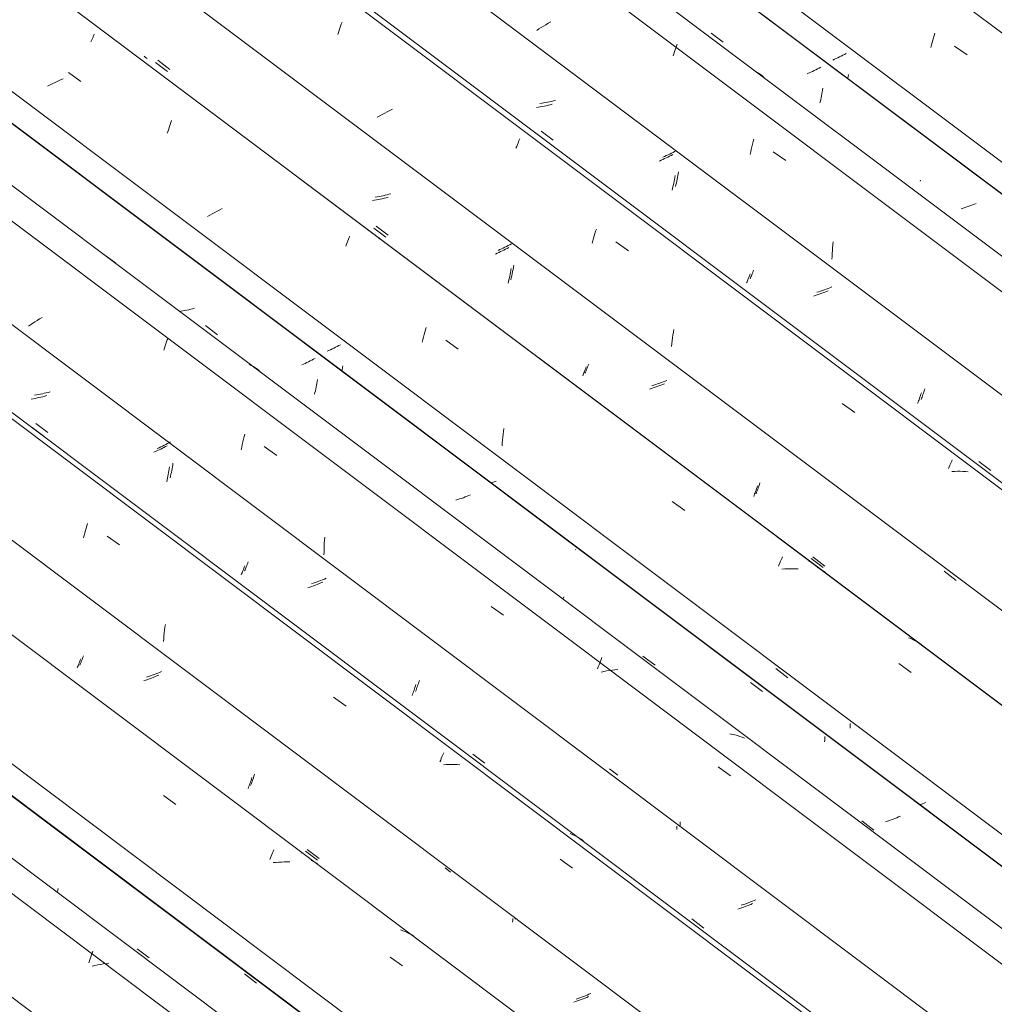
# Model space of a CAD drawing. Header units: metres. Extents: x 6.5 to 21.8, y 0.6 to 11.2.
# Tile 77 of 113: x 14.047 to 14.799, y 8.044 to 8.804. Entities that reach past the tile are written whole.
import ezdxf

# ---------------------------------------------------------------- set-up
doc = ezdxf.new("R2010")
doc.units = ezdxf.units.M
doc.layers.add('A-GLAZ-CWMG', color=7, linetype='Continuous', lineweight=5)

# ---------------------------------------------------------------- blocks, each defined once
blk = doc.blocks.new('FP_74-ISO_02')
at = {"layer": 'A-GLAZ-CWMG'}
blk.add_line((17.68687, 5.3928), (13.32806, 8.66433), dxfattribs=at)
blk = doc.blocks.new('FP_75-ISO_02')
at = {"layer": 'A-GLAZ-CWMG', "color": 9, "true_color": 0xc0c0c0}
for p, q in [((14.07567, 8.13116), (14.07604, 8.1323)), ((14.07604, 8.1323), (14.07641, 8.13347)), ((14.22022, 8.06774), (14.22952, 8.06054))]:
    blk.add_line(p, q, dxfattribs=at)
blk = doc.blocks.new('Rectangular Mullion - Telha Fibrocimento - Ondulada-1908998-ISO_02')
at = {"layer": 'A-GLAZ-CWMG'}
for p, q in [((17.74922, 5.42166), (13.32806, 8.73999)), ((17.74701, 5.42293), (13.32806, 8.73959))]:
    blk.add_line(p, q, dxfattribs=at)
for name in ['FP_74-ISO_02', 'FP_75-ISO_02']:
    blk.add_blockref(name, (0, 0), dxfattribs=at)
blk = doc.blocks.new('FP_88-ISO_02')
at = {"layer": 'A-GLAZ-CWMG'}
blk.add_line((17.70532, 5.40644), (13.32806, 8.69181), dxfattribs=at)
at = {"layer": 'A-GLAZ-CWMG', "color": 9, "true_color": 0xc0c0c0}
for p, q in [((14.10149, 8.08078), (14.10204, 8.08228)), ((14.10204, 8.08228), (14.10258, 8.08372)), ((14.10258, 8.08372), (14.10312, 8.08513)), ((14.09984, 8.07606), (14.10039, 8.07767)), ((14.10039, 8.07767), (14.10094, 8.07925)), ((14.10094, 8.07925), (14.10149, 8.08078)), ((14.10897, 8.07497), (14.10681, 8.07457)), ((14.11112, 8.07532), (14.10897, 8.07497)), ((14.11327, 8.07562), (14.11112, 8.07532)), ((14.11542, 8.07588), (14.11327, 8.07562)), ((14.10465, 8.07413), (14.10249, 8.07364)), ((14.10681, 8.07457), (14.10465, 8.07413))]:
    blk.add_line(p, q, dxfattribs=at)
blk = doc.blocks.new('FP_89-ISO_02')
at = {"layer": 'A-GLAZ-CWMG', "color": 9, "true_color": 0xc0c0c0}
blk.add_line((14.13725, 8.08707), (14.14654, 8.08006), dxfattribs=at)
blk = doc.blocks.new('FP_90-ISO_02')
at = {"layer": 'A-GLAZ-CWMG'}
blk.add_line((17.83587, 5.48084), (13.32806, 8.8642), dxfattribs=at)
at = {"layer": 'A-GLAZ-CWMG', "color": 9, "true_color": 0xc0c0c0}
for p, q in [((14.15758, 8.20531), (14.16721, 8.19847)), ((14.2403, 8.15725), (14.24083, 8.15856)), ((14.24083, 8.15856), (14.24134, 8.15982)), ((14.24134, 8.15982), (14.24185, 8.16104)), ((14.24185, 8.16104), (14.24234, 8.1622)), ((14.24234, 8.1622), (14.24282, 8.16331)), ((14.23976, 8.1559), (14.2403, 8.15725)), ((14.24455, 8.15375), (14.24241, 8.15353)), ((14.24668, 8.15391), (14.24455, 8.15375)), ((14.2488, 8.15403), (14.24668, 8.15391)), ((14.25091, 8.15409), (14.2488, 8.15403)), ((14.25301, 8.1541), (14.25091, 8.15409)), ((14.25509, 8.15406), (14.25301, 8.1541)), ((14.3424, 8.10099), (14.3406, 8.10168)), ((14.34418, 8.10025), (14.3424, 8.10099)), ((14.34592, 8.09946), (14.34418, 8.10025)), ((14.34763, 8.0986), (14.34592, 8.09946)), ((14.34931, 8.0977), (14.34763, 8.0986)), ((14.35095, 8.09673), (14.34931, 8.0977)), ((14.33262, 8.08063), (14.34225, 8.07376))]:
    blk.add_line(p, q, dxfattribs=at)
blk = doc.blocks.new('FP_91-ISO_02')
at = {"layer": 'A-GLAZ-CWMG', "color": 9, "true_color": 0xc0c0c0}
for p, q in [((14.09339, 8.30996), (14.09376, 8.31095)), ((14.09102, 8.30392), (14.09133, 8.30468)), ((14.09133, 8.30468), (14.09166, 8.30548)), ((14.09166, 8.30548), (14.09199, 8.30631)), ((14.09199, 8.30631), (14.09233, 8.30717)), ((14.09233, 8.30717), (14.09268, 8.30807)), ((14.09268, 8.30807), (14.09303, 8.309)), ((14.09303, 8.309), (14.09339, 8.30996)), ((14.1469, 8.29556), (14.14545, 8.29505)), ((14.14834, 8.29608), (14.1469, 8.29556)), ((14.14976, 8.29662), (14.14834, 8.29608)), ((14.15118, 8.29718), (14.14976, 8.29662)), ((14.15257, 8.29774), (14.15118, 8.29718)), ((14.15395, 8.29833), (14.15257, 8.29774)), ((14.14399, 8.29456), (14.14252, 8.29409)), ((14.14545, 8.29505), (14.14399, 8.29456)), ((14.22557, 8.21817), (14.22593, 8.21933)), ((14.223, 8.2109), (14.22336, 8.21185)), ((14.22336, 8.21185), (14.22372, 8.21282)), ((14.22372, 8.21282), (14.22409, 8.21383)), ((14.22409, 8.21383), (14.22445, 8.21487)), ((14.22445, 8.21487), (14.22482, 8.21594)), ((14.22482, 8.21594), (14.22519, 8.21704)), ((14.22519, 8.21704), (14.22557, 8.21817)), ((14.26718, 8.16243), (14.27647, 8.15543)), ((14.37509, 8.14946), (14.37916, 8.1463)), ((14.42718, 8.10745), (14.42721, 8.10889)), ((14.42721, 8.10889), (14.42721, 8.11033)), ((14.47585, 8.04629), (14.47438, 8.04581)), ((14.4773, 8.04679), (14.47585, 8.04629)), ((14.47875, 8.0473), (14.4773, 8.04679)), ((14.48018, 8.04784), (14.47875, 8.0473)), ((14.4816, 8.04838), (14.48018, 8.04784)), ((14.483, 8.04895), (14.4816, 8.04838)), ((14.48439, 8.04952), (14.483, 8.04895)), ((14.48576, 8.05011), (14.48439, 8.04952))]:
    blk.add_line(p, q, dxfattribs=at)
blk = doc.blocks.new('FP_92-ISO_02')
at = {"layer": 'A-GLAZ-CWMG'}
blk.add_line((17.96533, 5.55544), (13.32806, 9.03596), dxfattribs=at)
at = {"layer": 'A-GLAZ-CWMG', "color": 9, "true_color": 0xc0c0c0}
for p, q in [((14.09679, 8.40818), (14.0973, 8.41006)), ((14.0973, 8.41006), (14.09783, 8.41192)), ((14.09783, 8.41192), (14.09836, 8.41374)), ((14.09836, 8.41374), (14.09891, 8.41552)), ((14.09579, 8.4043), (14.09628, 8.40625)), ((14.09628, 8.40625), (14.09679, 8.40818)), ((14.11405, 8.40569), (14.12367, 8.39885)), ((14.15849, 8.33313), (14.15877, 8.33531)), ((14.15877, 8.33531), (14.15909, 8.33748)), ((14.15763, 8.32427), (14.1578, 8.3265)), ((14.1578, 8.3265), (14.158, 8.32872)), ((14.158, 8.32872), (14.15823, 8.33093)), ((14.15823, 8.33093), (14.15849, 8.33313)), ((14.28898, 8.28121), (14.2986, 8.27435)), ((14.37213, 8.23395), (14.37264, 8.23515)), ((14.37264, 8.23515), (14.37313, 8.2363)), ((14.37313, 8.2363), (14.37361, 8.2374)), ((14.37361, 8.2374), (14.37407, 8.23844)), ((14.37109, 8.2314), (14.37162, 8.2327)), ((14.37162, 8.2327), (14.37213, 8.23395)), ((14.37587, 8.2292), (14.37374, 8.22905)), ((14.37799, 8.22931), (14.37587, 8.2292)), ((14.38009, 8.22936), (14.37799, 8.22931)), ((14.38219, 8.22936), (14.38009, 8.22936)), ((14.38427, 8.2293), (14.38219, 8.22936)), ((14.38633, 8.22919), (14.38427, 8.2293)), ((14.47325, 8.17531), (14.47148, 8.17606)), ((14.47498, 8.17449), (14.47325, 8.17531)), ((14.47668, 8.17362), (14.47498, 8.17449)), ((14.47835, 8.1727), (14.47668, 8.17362)), ((14.47997, 8.17172), (14.47835, 8.1727)), ((14.48157, 8.17069), (14.47997, 8.17172)), ((14.4639, 8.15627), (14.47352, 8.14939))]:
    blk.add_line(p, q, dxfattribs=at)
blk = doc.blocks.new('FP_93-ISO_02')
at = {"layer": 'A-GLAZ-CWMG', "color": 9, "true_color": 0xc0c0c0}
for p, q in [((14.06408, 8.51561), (14.06256, 8.51529)), ((14.0656, 8.51594), (14.06408, 8.51561)), ((14.06711, 8.51631), (14.0656, 8.51594)), ((14.06861, 8.51669), (14.06711, 8.51631)), ((14.07011, 8.5171), (14.06861, 8.51669)), ((14.05951, 8.51475), (14.05798, 8.51451)), ((14.06104, 8.51501), (14.05951, 8.51475)), ((14.06256, 8.51529), (14.06104, 8.51501)), ((14.05893, 8.49269), (14.06821, 8.48566)), ((14.16183, 8.47777), (14.1606, 8.47713)), ((14.16303, 8.47842), (14.16183, 8.47777)), ((14.15416, 8.47398), (14.15282, 8.47337)), ((14.15549, 8.47459), (14.15416, 8.47398)), ((14.15679, 8.47522), (14.15549, 8.47459)), ((14.15808, 8.47585), (14.15679, 8.47522)), ((14.15935, 8.47649), (14.15808, 8.47585)), ((14.1606, 8.47713), (14.15935, 8.47649)), ((14.16338, 8.45341), (14.16367, 8.45481)), ((14.16367, 8.45481), (14.16395, 8.45623)), ((14.16395, 8.45623), (14.16422, 8.45767)), ((14.16422, 8.45767), (14.16448, 8.45912)), ((14.16448, 8.45912), (14.16472, 8.46058)), ((14.16472, 8.46058), (14.16495, 8.46206)), ((14.16275, 8.45066), (14.16307, 8.45203)), ((14.16307, 8.45203), (14.16338, 8.45341)), ((14.22026, 8.3788), (14.22057, 8.37956)), ((14.22057, 8.37956), (14.22089, 8.38035)), ((14.22089, 8.38035), (14.22123, 8.38118)), ((14.22123, 8.38118), (14.22157, 8.38204)), ((14.22157, 8.38204), (14.22192, 8.38293)), ((14.22192, 8.38293), (14.22227, 8.38385)), ((14.22227, 8.38385), (14.22263, 8.38481)), ((14.22263, 8.38481), (14.22299, 8.3858)), ((14.27903, 8.37139), (14.2776, 8.37086)), ((14.28044, 8.37195), (14.27903, 8.37139)), ((14.28185, 8.37251), (14.28044, 8.37195)), ((14.28323, 8.37309), (14.28185, 8.37251)), ((14.27325, 8.36934), (14.27177, 8.36888)), ((14.27471, 8.36983), (14.27325, 8.36934)), ((14.27616, 8.37034), (14.27471, 8.36983)), ((14.2776, 8.37086), (14.27616, 8.37034)), ((14.3526, 8.2867), (14.35296, 8.28768)), ((14.35296, 8.28768), (14.35333, 8.28868)), ((14.35333, 8.28868), (14.3537, 8.28972)), ((14.3537, 8.28972), (14.35407, 8.29078)), ((14.35407, 8.29078), (14.35444, 8.29188)), ((14.35444, 8.29188), (14.35481, 8.293)), ((14.35481, 8.293), (14.35518, 8.29415)), ((14.35225, 8.28576), (14.3526, 8.2867)), ((14.39645, 8.23736), (14.40574, 8.23035)), ((14.50209, 8.22604), (14.50851, 8.22107)), ((14.55652, 8.18223), (14.55655, 8.18369)), ((14.55655, 8.18369), (14.55656, 8.18516)), ((14.60513, 8.1211), (14.60366, 8.12062)), ((14.60658, 8.12159), (14.60513, 8.1211)), ((14.60803, 8.12211), (14.60658, 8.12159)), ((14.60946, 8.12264), (14.60803, 8.12211)), ((14.61088, 8.12318), (14.60946, 8.12264)), ((14.61229, 8.12374), (14.61088, 8.12318)), ((14.61368, 8.12431), (14.61229, 8.12374)), ((14.61506, 8.1249), (14.61368, 8.12431)), ((14.56542, 8.11003), (14.57471, 8.10304))]:
    blk.add_line(p, q, dxfattribs=at)
blk = doc.blocks.new('FP_94-ISO_02')
at = {"layer": 'A-GLAZ-CWMG'}
blk.add_line((18.0779, 5.61856), (13.32806, 9.18358), dxfattribs=at)
blk = doc.blocks.new('FP_95-ISO_02')
at = {"layer": 'A-GLAZ-CWMG', "color": 9, "true_color": 0xc0c0c0}
for p, q in [((14.17101, 8.5793), (14.17, 8.57914)), ((14.17253, 8.57955), (14.17101, 8.5793)), ((14.17406, 8.57984), (14.17253, 8.57955)), ((14.17558, 8.58015), (14.17406, 8.57984)), ((14.1771, 8.58048), (14.17558, 8.58015)), ((14.17861, 8.58084), (14.1771, 8.58048)), ((14.18012, 8.58122), (14.17861, 8.58084)), ((14.18162, 8.58163), (14.18012, 8.58122)), ((14.2657, 8.53848), (14.26435, 8.53788)), ((14.26703, 8.5391), (14.2657, 8.53848)), ((14.26834, 8.53972), (14.26703, 8.5391)), ((14.26964, 8.54035), (14.26834, 8.53972)), ((14.27091, 8.54099), (14.26964, 8.54035)), ((14.27216, 8.54163), (14.27091, 8.54099)), ((14.27339, 8.54227), (14.27216, 8.54163)), ((14.27461, 8.54292), (14.27339, 8.54227)), ((14.27574, 8.52218), (14.276, 8.52363)), ((14.276, 8.52363), (14.27625, 8.52509)), ((14.27625, 8.52509), (14.27647, 8.52657)), ((14.27426, 8.51519), (14.27458, 8.51655)), ((14.27458, 8.51655), (14.27489, 8.51793)), ((14.27489, 8.51793), (14.27518, 8.51933)), ((14.27518, 8.51933), (14.27547, 8.52075)), ((14.27547, 8.52075), (14.27574, 8.52218)), ((14.38475, 8.43387), (14.38328, 8.4334)), ((14.38622, 8.43435), (14.38475, 8.43387)), ((14.38767, 8.43485), (14.38622, 8.43435)), ((14.38912, 8.43537), (14.38767, 8.43485)), ((14.39055, 8.43591), (14.38912, 8.43537)), ((14.39197, 8.43646), (14.39055, 8.43591)), ((14.39337, 8.43702), (14.39197, 8.43646)), ((14.39476, 8.4376), (14.39337, 8.43702)), ((14.47591, 8.39528), (14.47564, 8.39513)), ((14.46609, 8.35691), (14.46631, 8.35755)), ((14.46631, 8.35755), (14.46668, 8.3587)), ((14.6108, 8.29277), (14.62009, 8.28558)), ((14.66813, 8.24815), (14.66815, 8.24958)), ((14.66815, 8.24958), (14.66814, 8.251)), ((14.66809, 8.24673), (14.66813, 8.24815)), ((14.72521, 8.18882), (14.72381, 8.18825)), ((14.72659, 8.18941), (14.72521, 8.18882)), ((14.71663, 8.18562), (14.71516, 8.18514)), ((14.71809, 8.18611), (14.71663, 8.18562)), ((14.71954, 8.18662), (14.71809, 8.18611)), ((14.72098, 8.18715), (14.71954, 8.18662)), ((14.7224, 8.18769), (14.72098, 8.18715)), ((14.72381, 8.18825), (14.7224, 8.18769))]:
    blk.add_line(p, q, dxfattribs=at)
blk = doc.blocks.new('Rectangular Mullion - Telha Fibrocimento - Ondulada-V79-ISO_02')
at = {"layer": 'A-GLAZ-CWMG'}
for p, q in [((18.14025, 5.64742), (13.35635, 9.23801)), ((18.13804, 5.64869), (13.35635, 9.23762)), ((17.89657, 5.50837), (13.32806, 8.93728)), ((17.76652, 5.4331), (13.32806, 8.76441)), ((17.63203, 5.35404), (13.32806, 8.5844))]:
    blk.add_line(p, q, dxfattribs=at)
for name in ['FP_92-ISO_02', 'FP_94-ISO_02', 'FP_95-ISO_02', 'FP_90-ISO_02', 'FP_93-ISO_02', 'FP_88-ISO_02', 'FP_91-ISO_02', 'FP_89-ISO_02']:
    blk.add_blockref(name, (0, 0), dxfattribs=at)
blk = doc.blocks.new('FP_103-ISO_02')
at = {"layer": 'A-GLAZ-CWMG'}
blk.add_line((17.83796, 5.47925), (13.32806, 8.86418), dxfattribs=at)
at = {"layer": 'A-GLAZ-CWMG', "color": 9, "true_color": 0xc0c0c0}
for p, q in [((14.26418, 8.1608), (14.2643, 8.16109)), ((14.2643, 8.16109), (14.26439, 8.16134)), ((14.26439, 8.16134), (14.26446, 8.16155)), ((14.26446, 8.16155), (14.2645, 8.16171)), ((14.27246, 8.15491), (14.27175, 8.15524)), ((14.27391, 8.15415), (14.27246, 8.15491)), ((14.27534, 8.15335), (14.27391, 8.15415)), ((14.27674, 8.15251), (14.27534, 8.15335))]:
    blk.add_line(p, q, dxfattribs=at)
blk = doc.blocks.new('FP_104-ISO_02')
at = {"layer": 'A-GLAZ-CWMG', "color": 9, "true_color": 0xc0c0c0}
for p, q in [((14.09455, 8.30991), (14.09497, 8.311)), ((14.09497, 8.311), (14.09539, 8.31214)), ((14.09539, 8.31214), (14.09582, 8.31331)), ((14.09297, 8.30595), (14.09335, 8.30688)), ((14.09335, 8.30688), (14.09374, 8.30785)), ((14.09374, 8.30785), (14.09414, 8.30886)), ((14.09414, 8.30886), (14.09455, 8.30991)), ((14.14604, 8.29722), (14.14457, 8.29673)), ((14.1475, 8.29772), (14.14604, 8.29722)), ((14.14895, 8.29824), (14.1475, 8.29772)), ((14.15039, 8.29877), (14.14895, 8.29824)), ((14.15181, 8.29932), (14.15039, 8.29877)), ((14.15322, 8.29988), (14.15181, 8.29932)), ((14.15461, 8.30046), (14.15322, 8.29988)), ((14.15599, 8.30104), (14.15461, 8.30046)), ((14.2266, 8.21781), (14.22703, 8.21909)), ((14.22703, 8.21909), (14.22746, 8.2204)), ((14.22746, 8.2204), (14.22789, 8.22174)), ((14.2249, 8.21309), (14.22532, 8.21421)), ((14.22532, 8.21421), (14.22575, 8.21537)), ((14.22575, 8.21537), (14.22617, 8.21657)), ((14.22617, 8.21657), (14.2266, 8.21781)), ((14.26854, 8.16366), (14.27782, 8.15665)), ((14.42906, 8.10988), (14.42907, 8.11031)), ((14.48614, 8.05185), (14.48475, 8.05127)), ((14.48752, 8.05244), (14.48614, 8.05185)), ((14.47758, 8.0486), (14.47611, 8.04811)), ((14.47904, 8.0491), (14.47758, 8.0486)), ((14.48048, 8.04962), (14.47904, 8.0491)), ((14.48192, 8.05016), (14.48048, 8.04962)), ((14.48334, 8.05071), (14.48192, 8.05016)), ((14.48475, 8.05127), (14.48334, 8.05071))]:
    blk.add_line(p, q, dxfattribs=at)
blk = doc.blocks.new('FP_105-ISO_02')
at = {"layer": 'A-GLAZ-CWMG'}
blk.add_line((17.96234, 5.55254), (13.32806, 9.03083), dxfattribs=at)
blk = doc.blocks.new('FP_106-ISO_02')
at = {"layer": 'A-GLAZ-CWMG', "color": 9, "true_color": 0xc0c0c0}
for p, q in [((14.05691, 8.51178), (14.05538, 8.51154)), ((14.05843, 8.51205), (14.05691, 8.51178)), ((14.05996, 8.51234), (14.05843, 8.51205)), ((14.06148, 8.51266), (14.05996, 8.51234)), ((14.06299, 8.513), (14.06148, 8.51266)), ((14.06451, 8.51336), (14.06299, 8.513)), ((14.06601, 8.51375), (14.06451, 8.51336)), ((14.06751, 8.51416), (14.06601, 8.51375)), ((14.05625, 8.48952), (14.06552, 8.48249)), ((14.15154, 8.47106), (14.1502, 8.47045)), ((14.15286, 8.47168), (14.15154, 8.47106)), ((14.15417, 8.4723), (14.15286, 8.47168)), ((14.15546, 8.47293), (14.15417, 8.4723)), ((14.15673, 8.47357), (14.15546, 8.47293)), ((14.15798, 8.47421), (14.15673, 8.47357)), ((14.1592, 8.47486), (14.15798, 8.47421)), ((14.16041, 8.47551), (14.1592, 8.47486)), ((14.1616, 8.45474), (14.16186, 8.45619)), ((14.16186, 8.45619), (14.1621, 8.45766)), ((14.1621, 8.45766), (14.16232, 8.45914)), ((14.16013, 8.44772), (14.16045, 8.44909)), ((14.16045, 8.44909), (14.16076, 8.45048)), ((14.16076, 8.45048), (14.16105, 8.45188)), ((14.16105, 8.45188), (14.16133, 8.4533)), ((14.16133, 8.4533), (14.1616, 8.45474)), ((14.21858, 8.37813), (14.21892, 8.37899)), ((14.21892, 8.37899), (14.21927, 8.37989)), ((14.21927, 8.37989), (14.21963, 8.38082)), ((14.21963, 8.38082), (14.21999, 8.38179)), ((14.21999, 8.38179), (14.22036, 8.38278)), ((14.2176, 8.37573), (14.21792, 8.3765)), ((14.21792, 8.3765), (14.21824, 8.37729)), ((14.21824, 8.37729), (14.21858, 8.37813)), ((14.27061, 8.36638), (14.26913, 8.36591)), ((14.27207, 8.36687), (14.27061, 8.36638)), ((14.27352, 8.36738), (14.27207, 8.36687)), ((14.27496, 8.3679), (14.27352, 8.36738)), ((14.27639, 8.36844), (14.27496, 8.3679)), ((14.2778, 8.36899), (14.27639, 8.36844)), ((14.2792, 8.36956), (14.2778, 8.36899)), ((14.28059, 8.37014), (14.2792, 8.36956)), ((14.35104, 8.2867), (14.35141, 8.28777)), ((14.35141, 8.28777), (14.35178, 8.28887)), ((14.35178, 8.28887), (14.35215, 8.28999)), ((14.35215, 8.28999), (14.35252, 8.29115)), ((14.34958, 8.28272), (14.34994, 8.28367)), ((14.34994, 8.28367), (14.3503, 8.28465)), ((14.3503, 8.28465), (14.35067, 8.28566)), ((14.35067, 8.28566), (14.35104, 8.2867)), ((14.55388, 8.18047), (14.5539, 8.18172)), ((14.55385, 8.17923), (14.55388, 8.18047)), ((14.6096, 8.12072), (14.60819, 8.12016)), ((14.61099, 8.1213), (14.6096, 8.12072)), ((14.61237, 8.12188), (14.61099, 8.1213)), ((14.60243, 8.11807), (14.60096, 8.1176)), ((14.60389, 8.11857), (14.60243, 8.11807)), ((14.60533, 8.11909), (14.60389, 8.11857)), ((14.60677, 8.11962), (14.60533, 8.11909)), ((14.60819, 8.12016), (14.60677, 8.11962))]:
    blk.add_line(p, q, dxfattribs=at)
blk = doc.blocks.new('FP_107-ISO_02')
at = {"layer": 'A-GLAZ-CWMG'}
blk.add_line((18.09635, 5.6322), (13.34683, 9.19697), dxfattribs=at)
at = {"layer": 'A-GLAZ-CWMG', "color": 9, "true_color": 0xc0c0c0}
for p, q in [((14.1114, 8.62351), (14.12093, 8.61638)), ((14.05495, 8.56891), (14.05328, 8.56779)), ((14.05666, 8.57003), (14.05495, 8.56891)), ((14.0584, 8.57114), (14.05666, 8.57003)), ((14.06018, 8.57225), (14.0584, 8.57114)), ((14.06198, 8.57334), (14.06018, 8.57225)), ((14.06381, 8.57442), (14.06198, 8.57334)), ((14.15891, 8.55251), (14.15947, 8.5541)), ((14.15947, 8.5541), (14.16002, 8.55564)), ((14.16002, 8.55564), (14.16057, 8.55714)), ((14.16057, 8.55714), (14.16111, 8.5586)), ((14.15781, 8.54922), (14.15836, 8.55089)), ((14.15836, 8.55089), (14.15891, 8.55251)), ((14.22538, 8.5375), (14.2237, 8.5384)), ((14.22703, 8.53655), (14.22538, 8.5375)), ((14.22863, 8.53555), (14.22703, 8.53655)), ((14.2302, 8.53449), (14.22863, 8.53555)), ((14.23174, 8.53338), (14.2302, 8.53449)), ((14.21848, 8.47646), (14.21891, 8.47851)), ((14.21891, 8.47851), (14.21936, 8.48053)), ((14.21936, 8.48053), (14.21983, 8.48253)), ((14.21983, 8.48253), (14.2203, 8.4845)), ((14.21768, 8.47229), (14.21807, 8.47438)), ((14.21807, 8.47438), (14.21848, 8.47646)), ((14.23544, 8.47483), (14.24506, 8.46805)), ((14.28176, 8.40032), (14.2819, 8.40256)), ((14.2819, 8.40256), (14.28207, 8.40479)), ((14.28154, 8.39359), (14.28158, 8.39584)), ((14.28158, 8.39584), (14.28166, 8.39808)), ((14.28166, 8.39808), (14.28176, 8.40032)), ((14.28153, 8.39135), (14.28154, 8.39359)), ((14.41055, 8.35133), (14.42018, 8.34452)), ((14.49498, 8.30914), (14.49552, 8.31052)), ((14.49552, 8.31052), (14.49605, 8.31186)), ((14.49279, 8.30315), (14.49334, 8.30471)), ((14.49334, 8.30471), (14.49389, 8.30623)), ((14.49389, 8.30623), (14.49444, 8.3077)), ((14.49444, 8.3077), (14.49498, 8.30914)), ((14.49759, 8.30117), (14.49543, 8.30074)), ((14.49975, 8.30155), (14.49759, 8.30117)), ((14.50191, 8.30189), (14.49975, 8.30155)), ((14.50406, 8.30218), (14.50191, 8.30189)), ((14.5062, 8.30242), (14.50406, 8.30218)), ((14.50834, 8.30261), (14.5062, 8.30242)), ((14.59687, 8.2526), (14.59492, 8.25301)), ((14.59879, 8.25213), (14.59687, 8.2526)), ((14.60068, 8.25162), (14.59879, 8.25213)), ((14.60255, 8.25104), (14.60068, 8.25162)), ((14.60438, 8.25042), (14.60255, 8.25104)), ((14.60619, 8.24973), (14.60438, 8.25042)), ((14.58575, 8.2274), (14.59539, 8.22058))]:
    blk.add_line(p, q, dxfattribs=at)
blk = doc.blocks.new('FP_108-ISO_02')
at = {"layer": 'A-GLAZ-CWMG', "color": 9, "true_color": 0xc0c0c0}
for p, q in [((14.19015, 8.56824), (14.19943, 8.56121)), ((14.28531, 8.54899), (14.28396, 8.54839)), ((14.28664, 8.5496), (14.28531, 8.54899)), ((14.28795, 8.55022), (14.28664, 8.5496)), ((14.28925, 8.55085), (14.28795, 8.55022)), ((14.29052, 8.55149), (14.28925, 8.55085)), ((14.29177, 8.55213), (14.29052, 8.55149)), ((14.29301, 8.55277), (14.29177, 8.55213)), ((14.29422, 8.55342), (14.29301, 8.55277)), ((14.29543, 8.53317), (14.29561, 8.53415)), ((14.29561, 8.53415), (14.29586, 8.53561)), ((14.29586, 8.53561), (14.29608, 8.53709)), ((14.41302, 8.44759), (14.41161, 8.44703)), ((14.4144, 8.44816), (14.41302, 8.44759)), ((14.41161, 8.44703), (14.41068, 8.44667)), ((14.52781, 8.313), (14.53711, 8.30599)), ((14.63048, 8.30341), (14.63978, 8.29622)), ((14.6878, 8.25739), (14.68783, 8.25862)), ((14.68783, 8.25862), (14.68784, 8.25984)), ((14.68784, 8.25984), (14.68784, 8.26107)), ((14.74356, 8.19895), (14.74215, 8.19839)), ((14.74496, 8.19952), (14.74356, 8.19895)), ((14.74633, 8.2001), (14.74496, 8.19952)), ((14.69685, 8.1857), (14.70615, 8.1787))]:
    blk.add_line(p, q, dxfattribs=at)
blk = doc.blocks.new('FP_109-ISO_02')
at = {"layer": 'A-GLAZ-CWMG'}
blk.add_line((18.2269, 5.7066), (11.83819, 10.50168), dxfattribs=at)
at = {"layer": 'A-GLAZ-CWMG', "color": 9, "true_color": 0xc0c0c0}
for p, q in [((14.10206, 8.7885), (14.10252, 8.78955)), ((14.10252, 8.78955), (14.10296, 8.79055)), ((14.10296, 8.79055), (14.10339, 8.7915)), ((14.10339, 8.7915), (14.1038, 8.7924)), ((14.1038, 8.7924), (14.10419, 8.79324)), ((14.10158, 8.7874), (14.10206, 8.7885)), ((14.08423, 8.7636), (14.09384, 8.7568)), ((14.07011, 8.75408), (14.06817, 8.75305)), ((14.07207, 8.75508), (14.07011, 8.75408)), ((14.07405, 8.75605), (14.07207, 8.75508)), ((14.07606, 8.75701), (14.07405, 8.75605)), ((14.07809, 8.75794), (14.07606, 8.75701)), ((14.08014, 8.75884), (14.07809, 8.75794)), ((14.16166, 8.72023), (14.16222, 8.7219)), ((14.16222, 8.7219), (14.16278, 8.72352)), ((14.16278, 8.72352), (14.16334, 8.72509)), ((14.16334, 8.72509), (14.16389, 8.72663)), ((14.16056, 8.71679), (14.16111, 8.71853)), ((14.16111, 8.71853), (14.16166, 8.72023)), ((14.19338, 8.65358), (14.19154, 8.6525)), ((14.19526, 8.65464), (14.19338, 8.65358)), ((14.19717, 8.65568), (14.19526, 8.65464)), ((14.1991, 8.6567), (14.19717, 8.65568)), ((14.20105, 8.65771), (14.1991, 8.6567)), ((14.20303, 8.65869), (14.20105, 8.65771)), ((14.30092, 8.6362), (14.30141, 8.63736)), ((14.29828, 8.6297), (14.29883, 8.6311)), ((14.29883, 8.6311), (14.29936, 8.63245)), ((14.29936, 8.63245), (14.29989, 8.63375)), ((14.29989, 8.63375), (14.30041, 8.635)), ((14.30041, 8.635), (14.30092, 8.6362)), ((14.35826, 8.5594), (14.35878, 8.56128)), ((14.35878, 8.56128), (14.35931, 8.56313)), ((14.35931, 8.56313), (14.35984, 8.56495)), ((14.35984, 8.56495), (14.36039, 8.56673)), ((14.35726, 8.55553), (14.35775, 8.55748)), ((14.35775, 8.55748), (14.35826, 8.5594)), ((14.37553, 8.55689), (14.38515, 8.55005)), ((14.4199, 8.48436), (14.42019, 8.48654)), ((14.42019, 8.48654), (14.4205, 8.48871)), ((14.41902, 8.47551), (14.41919, 8.47774)), ((14.41919, 8.47774), (14.4194, 8.47996)), ((14.4194, 8.47996), (14.41963, 8.48217)), ((14.41963, 8.48217), (14.4199, 8.48436)), ((14.55039, 8.43234), (14.56001, 8.42548)), ((14.63403, 8.38627), (14.63452, 8.38742)), ((14.63452, 8.38742), (14.635, 8.38852)), ((14.635, 8.38852), (14.63546, 8.38957)), ((14.63248, 8.38252), (14.63301, 8.38382)), ((14.63301, 8.38382), (14.63352, 8.38507)), ((14.63352, 8.38507), (14.63403, 8.38627)), ((14.63725, 8.38032), (14.63512, 8.38017)), ((14.63937, 8.38043), (14.63725, 8.38032)), ((14.64148, 8.38048), (14.63937, 8.38043)), ((14.64358, 8.38048), (14.64148, 8.38048)), ((14.64566, 8.38043), (14.64358, 8.38048)), ((14.64772, 8.38032), (14.64566, 8.38043)), ((14.73465, 8.3265), (14.73288, 8.32725)), ((14.73639, 8.32569), (14.73465, 8.3265)), ((14.7381, 8.32483), (14.73639, 8.32569)), ((14.73977, 8.32392), (14.7381, 8.32483)), ((14.74141, 8.32295), (14.73977, 8.32392)), ((14.743, 8.32193), (14.74141, 8.32295)), ((14.72525, 8.30737), (14.73487, 8.30048))]:
    blk.add_line(p, q, dxfattribs=at)
blk = doc.blocks.new('FP_110-ISO_02')
at = {"layer": 'A-GLAZ-CWMG', "color": 9, "true_color": 0xc0c0c0}
for p, q in [((14.15137, 8.77153), (14.16064, 8.76449)), ((14.32043, 8.66509), (14.3189, 8.66488)), ((14.32195, 8.66533), (14.32043, 8.66509)), ((14.32348, 8.6656), (14.32195, 8.66533)), ((14.325, 8.6659), (14.32348, 8.6656)), ((14.32652, 8.66622), (14.325, 8.6659)), ((14.32803, 8.66656), (14.32652, 8.66622)), ((14.32954, 8.66693), (14.32803, 8.66656)), ((14.33104, 8.66732), (14.32954, 8.66693)), ((14.32004, 8.6436), (14.32932, 8.63657)), ((14.41521, 8.62411), (14.41386, 8.62351)), ((14.41655, 8.62472), (14.41521, 8.62411)), ((14.41787, 8.62534), (14.41655, 8.62472)), ((14.41917, 8.62596), (14.41787, 8.62534)), ((14.42045, 8.6266), (14.41917, 8.62596)), ((14.42171, 8.62724), (14.42045, 8.6266)), ((14.42294, 8.62788), (14.42171, 8.62724)), ((14.42416, 8.62853), (14.42294, 8.62788)), ((14.42496, 8.60642), (14.42523, 8.60785)), ((14.42523, 8.60785), (14.4255, 8.60929)), ((14.4255, 8.60929), (14.42575, 8.61074)), ((14.42575, 8.61074), (14.42598, 8.61221)), ((14.42373, 8.6009), (14.42405, 8.60225)), ((14.42405, 8.60225), (14.42437, 8.60362)), ((14.42437, 8.60362), (14.42467, 8.60501)), ((14.42467, 8.60501), (14.42496, 8.60642)), ((14.48161, 8.5302), (14.48193, 8.53097)), ((14.48193, 8.53097), (14.48225, 8.53177)), ((14.48225, 8.53177), (14.48259, 8.53261)), ((14.48259, 8.53261), (14.48293, 8.53348)), ((14.48293, 8.53348), (14.48328, 8.53438)), ((14.48328, 8.53438), (14.48364, 8.53532)), ((14.48364, 8.53532), (14.48399, 8.53629)), ((14.48131, 8.52947), (14.48161, 8.5302)), ((14.54431, 8.5233), (14.54292, 8.52273)), ((14.53428, 8.51962), (14.5328, 8.51916)), ((14.53575, 8.5201), (14.53428, 8.51962)), ((14.53721, 8.52059), (14.53575, 8.5201)), ((14.53865, 8.5211), (14.53721, 8.52059)), ((14.54009, 8.52163), (14.53865, 8.5211)), ((14.54151, 8.52217), (14.54009, 8.52163)), ((14.54292, 8.52273), (14.54151, 8.52217)), ((14.62533, 8.48088), (14.62526, 8.48084)), ((14.61439, 8.4392), (14.61476, 8.44022)), ((14.61476, 8.44022), (14.61512, 8.44126)), ((14.61512, 8.44126), (14.61549, 8.44234)), ((14.61549, 8.44234), (14.61586, 8.44345)), ((14.61586, 8.44345), (14.61623, 8.44459)), ((14.61332, 8.43633), (14.61367, 8.43726)), ((14.61367, 8.43726), (14.61403, 8.43821)), ((14.61403, 8.43821), (14.61439, 8.4392)), ((14.65775, 8.38837), (14.66704, 8.38136)), ((14.76046, 8.37856), (14.76976, 8.37137))]:
    blk.add_line(p, q, dxfattribs=at)
blk = doc.blocks.new('FP_111-ISO_02')
at = {"layer": 'A-GLAZ-CWMG'}
blk.add_line((18.35636, 5.7812), (11.96765, 10.57628), dxfattribs=at)
at = {"layer": 'A-GLAZ-CWMG', "color": 9, "true_color": 0xc0c0c0}
for p, q in [((14.29324, 8.79629), (14.2938, 8.7979)), ((14.2938, 8.7979), (14.29436, 8.79946)), ((14.29436, 8.79946), (14.29491, 8.80098)), ((14.29491, 8.80098), (14.29547, 8.80245)), ((14.29212, 8.79296), (14.29268, 8.79465)), ((14.29268, 8.79465), (14.29324, 8.79629)), ((14.32456, 8.73031), (14.32268, 8.72926)), ((14.32647, 8.73135), (14.32456, 8.73031)), ((14.32841, 8.73237), (14.32647, 8.73135)), ((14.33037, 8.73337), (14.32841, 8.73237)), ((14.33235, 8.73434), (14.33037, 8.73337)), ((14.33436, 8.7353), (14.33235, 8.73434)), ((14.42977, 8.70534), (14.4303, 8.70667)), ((14.4303, 8.70667), (14.43083, 8.70796)), ((14.43083, 8.70796), (14.43134, 8.70919)), ((14.43134, 8.70919), (14.43184, 8.71038)), ((14.43184, 8.71038), (14.43233, 8.71151)), ((14.43233, 8.71151), (14.43281, 8.71259)), ((14.48966, 8.63565), (14.49019, 8.63749)), ((14.49019, 8.63749), (14.49073, 8.6393)), ((14.49073, 8.6393), (14.49128, 8.64107)), ((14.49128, 8.64107), (14.49183, 8.6428)), ((14.48862, 8.63186), (14.48914, 8.63377)), ((14.48914, 8.63377), (14.48966, 8.63565)), ((14.50697, 8.63292), (14.51658, 8.62606)), ((14.55097, 8.56093), (14.55129, 8.56309)), ((14.55129, 8.56309), (14.55164, 8.56524)), ((14.54996, 8.55214), (14.55017, 8.55435)), ((14.55017, 8.55435), (14.55041, 8.55656)), ((14.55041, 8.55656), (14.55068, 8.55875)), ((14.55068, 8.55875), (14.55097, 8.56093)), ((14.68173, 8.50813), (14.69134, 8.50126)), ((14.76525, 8.4615), (14.76573, 8.46259)), ((14.76573, 8.46259), (14.76619, 8.46363)), ((14.76619, 8.46363), (14.76663, 8.46461)), ((14.76374, 8.45793), (14.76426, 8.45917)), ((14.76426, 8.45917), (14.76476, 8.46036)), ((14.76476, 8.46036), (14.76525, 8.4615)), ((14.76851, 8.45568), (14.76639, 8.45559)), ((14.77061, 8.45573), (14.76851, 8.45568)), ((14.7727, 8.45572), (14.77061, 8.45573)), ((14.77478, 8.45565), (14.7727, 8.45572)), ((14.77684, 8.45553), (14.77478, 8.45565)), ((14.77889, 8.45536), (14.77684, 8.45553))]:
    blk.add_line(p, q, dxfattribs=at)
blk = doc.blocks.new('FP_112-ISO_02')
at = {"layer": 'A-GLAZ-CWMG', "color": 9, "true_color": 0xc0c0c0}
for p, q in [((14.44965, 8.73991), (14.44812, 8.7397)), ((14.45118, 8.74015), (14.44965, 8.73991)), ((14.4527, 8.74041), (14.45118, 8.74015)), ((14.45422, 8.7407), (14.4527, 8.74041)), ((14.45574, 8.74102), (14.45422, 8.7407)), ((14.45726, 8.74136), (14.45574, 8.74102)), ((14.45877, 8.74172), (14.45726, 8.74136)), ((14.46028, 8.74211), (14.45877, 8.74172)), ((14.44929, 8.71851), (14.45857, 8.71148)), ((14.54449, 8.69886), (14.54313, 8.69826)), ((14.54583, 8.69947), (14.54449, 8.69886)), ((14.54716, 8.70008), (14.54583, 8.69947)), ((14.54846, 8.70071), (14.54716, 8.70008)), ((14.54975, 8.70134), (14.54846, 8.70071)), ((14.55101, 8.70198), (14.54975, 8.70134)), ((14.55226, 8.70262), (14.55101, 8.70198)), ((14.55348, 8.70327), (14.55226, 8.70262)), ((14.55449, 8.68261), (14.55476, 8.68405)), ((14.55476, 8.68405), (14.55501, 8.6855)), ((14.55501, 8.6855), (14.55525, 8.68697)), ((14.55297, 8.67569), (14.5533, 8.67703)), ((14.5533, 8.67703), (14.55361, 8.6784)), ((14.55361, 8.6784), (14.55392, 8.67979)), ((14.55392, 8.67979), (14.55421, 8.68119)), ((14.55421, 8.68119), (14.55449, 8.68261)), ((14.61149, 8.60664), (14.61183, 8.60748)), ((14.61183, 8.60748), (14.61217, 8.60834)), ((14.61217, 8.60834), (14.61252, 8.60924)), ((14.61252, 8.60924), (14.61287, 8.61017)), ((14.61287, 8.61017), (14.61323, 8.61113)), ((14.61055, 8.60435), (14.61085, 8.60508)), ((14.61085, 8.60508), (14.61117, 8.60585)), ((14.61117, 8.60585), (14.61149, 8.60664)), ((14.66353, 8.59441), (14.66205, 8.59395)), ((14.665, 8.59488), (14.66353, 8.59441)), ((14.66646, 8.59537), (14.665, 8.59488)), ((14.66791, 8.59588), (14.66646, 8.59537)), ((14.66935, 8.5964), (14.66791, 8.59588)), ((14.67078, 8.59694), (14.66935, 8.5964)), ((14.67219, 8.5975), (14.67078, 8.59694)), ((14.67358, 8.59807), (14.67219, 8.5975)), ((14.75473, 8.55567), (14.7546, 8.5556)), ((14.744, 8.51506), (14.74437, 8.51611)), ((14.74437, 8.51611), (14.74474, 8.51718)), ((14.74474, 8.51718), (14.74511, 8.51828)), ((14.74511, 8.51828), (14.74548, 8.51941)), ((14.74256, 8.5112), (14.74291, 8.51211)), ((14.74291, 8.51211), (14.74327, 8.51307)), ((14.74327, 8.51307), (14.74363, 8.51405)), ((14.74363, 8.51405), (14.744, 8.51506)), ((14.78702, 8.46329), (14.79631, 8.45629))]:
    blk.add_line(p, q, dxfattribs=at)
blk = doc.blocks.new('FP_113-ISO_02')
at = {"layer": 'A-GLAZ-CWMG'}
blk.add_line((18.46893, 5.84432), (12.16465, 10.57604), dxfattribs=at)
blk = doc.blocks.new('FP_114-ISO_02')
at = {"layer": 'A-GLAZ-CWMG', "color": 9, "true_color": 0xc0c0c0}
for p, q in [((14.66382, 8.76712), (14.66257, 8.76648)), ((14.66505, 8.76776), (14.66382, 8.76712)), ((14.65602, 8.76336), (14.65466, 8.76276)), ((14.65737, 8.76397), (14.65602, 8.76336)), ((14.6587, 8.76458), (14.65737, 8.76397)), ((14.66001, 8.76521), (14.6587, 8.76458)), ((14.6613, 8.76584), (14.66001, 8.76521)), ((14.66257, 8.76648), (14.6613, 8.76584)), ((14.66653, 8.75001), (14.66677, 8.75147)), ((14.66512, 8.74292), (14.66543, 8.7443)), ((14.66543, 8.7443), (14.66572, 8.7457)), ((14.66572, 8.7457), (14.666, 8.74712)), ((14.666, 8.74712), (14.66627, 8.74856)), ((14.66627, 8.74856), (14.66653, 8.75001)), ((14.66448, 8.74021), (14.6648, 8.74155)), ((14.6648, 8.74155), (14.66512, 8.74292)), ((14.77942, 8.66039), (14.77797, 8.65988)), ((14.78086, 8.66091), (14.77942, 8.66039)), ((14.78229, 8.66145), (14.78086, 8.66091)), ((14.78371, 8.66201), (14.78229, 8.66145)), ((14.78511, 8.66257), (14.78371, 8.66201)), ((14.77503, 8.65893), (14.77355, 8.65847)), ((14.77651, 8.6594), (14.77503, 8.65893)), ((14.77797, 8.65988), (14.77651, 8.6594))]:
    blk.add_line(p, q, dxfattribs=at)
blk = doc.blocks.new('Rectangular Mullion - Telha Fibrocimento - Ondulada-V99-ISO_02')
at = {"layer": 'A-GLAZ-CWMG'}
for p, q in [((18.52907, 5.87445), (12.22133, 10.60876)), ((18.53128, 5.87319), (12.22163, 10.60893)), ((18.2876, 5.73413), (11.97917, 10.46895)), ((18.15755, 5.65886), (11.84899, 10.39379)), ((18.02306, 5.5798), (13.32806, 9.10365))]:
    blk.add_line(p, q, dxfattribs=at)
for name in ['FP_111-ISO_02', 'FP_113-ISO_02', 'FP_114-ISO_02', 'FP_109-ISO_02', 'FP_112-ISO_02', 'FP_107-ISO_02', 'FP_110-ISO_02', 'FP_105-ISO_02', 'FP_108-ISO_02', 'FP_106-ISO_02', 'FP_103-ISO_02', 'FP_104-ISO_02']:
    blk.add_blockref(name, (0, 0), dxfattribs=at)
blk = doc.blocks.new('FP_122-ISO_02')
at = {"layer": 'A-GLAZ-CWMG'}
blk.add_line((18.22899, 5.70501), (11.92437, 10.43698), dxfattribs=at)
at = {"layer": 'A-GLAZ-CWMG', "color": 9, "true_color": 0xc0c0c0}
for p, q in [((14.12497, 8.78581), (14.12495, 8.78589)), ((14.32389, 8.63525), (14.32401, 8.63554)), ((14.32401, 8.63554), (14.32411, 8.63579)), ((14.32411, 8.63579), (14.32417, 8.636)), ((14.32417, 8.636), (14.32421, 8.63616)), ((14.65608, 8.38629), (14.65618, 8.38654)), ((14.65618, 8.38654), (14.65625, 8.38674)), ((14.65625, 8.38674), (14.65628, 8.38691)), ((14.65628, 8.38691), (14.65629, 8.38703)), ((14.65596, 8.386), (14.65608, 8.38629)), ((14.66288, 8.38112), (14.6622, 8.38145)), ((14.66434, 8.38037), (14.66288, 8.38112)), ((14.66577, 8.37957), (14.66434, 8.38037)), ((14.66717, 8.37872), (14.66577, 8.37957)), ((14.66854, 8.37783), (14.66717, 8.37872))]:
    blk.add_line(p, q, dxfattribs=at)
blk = doc.blocks.new('FP_123-ISO_02')
at = {"layer": 'A-GLAZ-CWMG', "color": 9, "true_color": 0xc0c0c0}
for p, q in [((14.14383, 8.7753), (14.14261, 8.77618)), ((14.14509, 8.77445), (14.14383, 8.7753)), ((14.15331, 8.77317), (14.16257, 8.76611)), ((14.3241, 8.6679), (14.32258, 8.66763)), ((14.32563, 8.66819), (14.3241, 8.6679)), ((14.32715, 8.66851), (14.32563, 8.66819)), ((14.32867, 8.66886), (14.32715, 8.66851)), ((14.33019, 8.66922), (14.32867, 8.66886)), ((14.33169, 8.66961), (14.33019, 8.66922)), ((14.3332, 8.67002), (14.33169, 8.66961)), ((14.32258, 8.66763), (14.32105, 8.66738)), ((14.32176, 8.64506), (14.33102, 8.63802)), ((14.42377, 8.63003), (14.42251, 8.62939)), ((14.42501, 8.63068), (14.42377, 8.63003)), ((14.42623, 8.63133), (14.42501, 8.63068)), ((14.41728, 8.62688), (14.41592, 8.62628)), ((14.41861, 8.6275), (14.41728, 8.62688)), ((14.41993, 8.62812), (14.41861, 8.6275)), ((14.42123, 8.62875), (14.41993, 8.62812)), ((14.42251, 8.62939), (14.42123, 8.62875)), ((14.42777, 8.61327), (14.42804, 8.61496)), ((14.42652, 8.6067), (14.42685, 8.60831)), ((14.42685, 8.60831), (14.42718, 8.60995)), ((14.42718, 8.60995), (14.42748, 8.6116)), ((14.42748, 8.6116), (14.42777, 8.61327)), ((14.4258, 8.60355), (14.42616, 8.60512)), ((14.42616, 8.60512), (14.42652, 8.6067)), ((14.48553, 8.53742), (14.48595, 8.53856)), ((14.48315, 8.53143), (14.48352, 8.53232)), ((14.48352, 8.53232), (14.48391, 8.53326)), ((14.48391, 8.53326), (14.4843, 8.53424)), ((14.4843, 8.53424), (14.4847, 8.53526)), ((14.4847, 8.53526), (14.48511, 8.53632)), ((14.48511, 8.53632), (14.48553, 8.53742)), ((14.54061, 8.52369), (14.53916, 8.52317)), ((14.54205, 8.52422), (14.54061, 8.52369)), ((14.54347, 8.52477), (14.54205, 8.52422)), ((14.54487, 8.52534), (14.54347, 8.52477)), ((14.54627, 8.52592), (14.54487, 8.52534)), ((14.53624, 8.52218), (14.53476, 8.52171)), ((14.53771, 8.52266), (14.53624, 8.52218)), ((14.53916, 8.52317), (14.53771, 8.52266)), ((14.61553, 8.43955), (14.61595, 8.44068)), ((14.61595, 8.44068), (14.61638, 8.44185)), ((14.61638, 8.44185), (14.61681, 8.44306)), ((14.61681, 8.44306), (14.61724, 8.44431)), ((14.61724, 8.44431), (14.61766, 8.4456)), ((14.61766, 8.4456), (14.61809, 8.44692)), ((14.61512, 8.43845), (14.61553, 8.43955)), ((14.65902, 8.38957), (14.6683, 8.38256))]:
    blk.add_line(p, q, dxfattribs=at)
blk = doc.blocks.new('FP_124-ISO_02')
at = {"layer": 'A-GLAZ-CWMG'}
blk.add_line((18.35337, 5.77831), (11.96466, 10.57339), dxfattribs=at)
blk = doc.blocks.new('FP_125-ISO_02')
at = {"layer": 'A-GLAZ-CWMG', "color": 9, "true_color": 0xc0c0c0}
for p, q in [((14.44703, 8.73693), (14.4455, 8.73671)), ((14.44856, 8.73717), (14.44703, 8.73693)), ((14.45008, 8.73744), (14.44856, 8.73717)), ((14.4516, 8.73773), (14.45008, 8.73744)), ((14.45312, 8.73805), (14.4516, 8.73773)), ((14.45464, 8.7384), (14.45312, 8.73805)), ((14.45615, 8.73877), (14.45464, 8.7384)), ((14.45766, 8.73916), (14.45615, 8.73877)), ((14.54711, 8.69841), (14.54582, 8.69777)), ((14.54838, 8.69905), (14.54711, 8.69841)), ((14.54962, 8.69969), (14.54838, 8.69905)), ((14.55085, 8.70034), (14.54962, 8.69969)), ((14.54185, 8.69592), (14.5405, 8.69532)), ((14.5432, 8.69653), (14.54185, 8.69592)), ((14.54452, 8.69715), (14.5432, 8.69653)), ((14.54582, 8.69777), (14.54452, 8.69715)), ((14.55237, 8.68256), (14.55261, 8.68403)), ((14.55066, 8.67407), (14.55098, 8.67544)), ((14.55098, 8.67544), (14.55128, 8.67683)), ((14.55128, 8.67683), (14.55157, 8.67824)), ((14.55157, 8.67824), (14.55185, 8.67966)), ((14.55185, 8.67966), (14.55212, 8.6811)), ((14.55212, 8.6811), (14.55237, 8.68256)), ((14.55034, 8.67273), (14.55066, 8.67407)), ((14.60986, 8.6062), (14.61021, 8.60714)), ((14.61021, 8.60714), (14.61057, 8.60811)), ((14.60787, 8.60127), (14.60818, 8.602)), ((14.60818, 8.602), (14.6085, 8.60278)), ((14.6085, 8.60278), (14.60883, 8.60358)), ((14.60883, 8.60358), (14.60916, 8.60442)), ((14.60916, 8.60442), (14.60951, 8.60529)), ((14.60951, 8.60529), (14.60986, 8.6062)), ((14.66235, 8.5919), (14.66088, 8.59143)), ((14.66381, 8.5924), (14.66235, 8.5919)), ((14.66526, 8.59291), (14.66381, 8.5924)), ((14.6667, 8.59343), (14.66526, 8.59291)), ((14.66812, 8.59398), (14.6667, 8.59343)), ((14.66953, 8.59453), (14.66812, 8.59398)), ((14.67093, 8.5951), (14.66953, 8.59453)), ((14.66088, 8.59143), (14.6594, 8.59097)), ((14.74243, 8.51526), (14.7428, 8.5164)), ((14.73988, 8.50814), (14.74023, 8.50907)), ((14.74023, 8.50907), (14.74059, 8.51002)), ((14.74059, 8.51002), (14.74096, 8.51101)), ((14.74096, 8.51101), (14.74132, 8.51203)), ((14.74132, 8.51203), (14.74169, 8.51308)), ((14.74169, 8.51308), (14.74206, 8.51415)), ((14.74206, 8.51415), (14.74243, 8.51526))]:
    blk.add_line(p, q, dxfattribs=at)
blk = doc.blocks.new('FP_126-ISO_02')
at = {"layer": 'A-GLAZ-CWMG'}
blk.add_line((18.48738, 5.85796), (12.09867, 10.65304), dxfattribs=at)
at = {"layer": 'A-GLAZ-CWMG', "color": 9, "true_color": 0xc0c0c0}
for p, q in [((14.44751, 8.79729), (14.44578, 8.79618)), ((14.44927, 8.7984), (14.44751, 8.79729)), ((14.45106, 8.7995), (14.44927, 8.7984)), ((14.45288, 8.80058), (14.45106, 8.7995)), ((14.45473, 8.80166), (14.45288, 8.80058)), ((14.45661, 8.80271), (14.45473, 8.80166)), ((14.55267, 8.78126), (14.55322, 8.78274)), ((14.55322, 8.78274), (14.55377, 8.78417)), ((14.55377, 8.78417), (14.55431, 8.78556)), ((14.55101, 8.77658), (14.55157, 8.77818)), ((14.55157, 8.77818), (14.55212, 8.77974)), ((14.55212, 8.77974), (14.55267, 8.78126)), ((14.61781, 8.7626), (14.61619, 8.76358)), ((14.61941, 8.76157), (14.61781, 8.7626)), ((14.62096, 8.76049), (14.61941, 8.76157)), ((14.61141, 8.70435), (14.61187, 8.70636)), ((14.61187, 8.70636), (14.61234, 8.70834)), ((14.61234, 8.70834), (14.61283, 8.7103)), ((14.61283, 8.7103), (14.61333, 8.71223)), ((14.61055, 8.70025), (14.61097, 8.70231)), ((14.61097, 8.70231), (14.61141, 8.70435)), ((14.62846, 8.70251), (14.63809, 8.69571)), ((14.67418, 8.62842), (14.67437, 8.63064)), ((14.67437, 8.63064), (14.67458, 8.63286)), ((14.67382, 8.6217), (14.67391, 8.62395)), ((14.67391, 8.62395), (14.67403, 8.62619)), ((14.67403, 8.62619), (14.67418, 8.62842)), ((14.67376, 8.61946), (14.67382, 8.6217))]:
    blk.add_line(p, q, dxfattribs=at)
blk = doc.blocks.new('FP_127-ISO_02')
at = {"layer": 'A-GLAZ-CWMG', "color": 9, "true_color": 0xc0c0c0}
for p, q in [((14.58054, 8.79408), (14.58982, 8.78706)), ((14.677, 8.77451), (14.67566, 8.7739)), ((14.67833, 8.77512), (14.677, 8.77451)), ((14.67964, 8.77574), (14.67833, 8.77512)), ((14.68093, 8.77637), (14.67964, 8.77574)), ((14.6822, 8.77701), (14.68093, 8.77637)), ((14.68345, 8.77765), (14.6822, 8.77701)), ((14.68468, 8.7783), (14.68345, 8.77765)), ((14.67566, 8.7739), (14.67429, 8.77331)), ((14.68595, 8.75932), (14.68617, 8.76057)), ((14.68617, 8.76057), (14.68641, 8.76203)), ((14.74175, 8.67975), (14.74205, 8.68046))]:
    blk.add_line(p, q, dxfattribs=at)
blk = doc.blocks.new('FP_128-ISO_02')
at = {"layer": 'A-GLAZ-CWMG'}
blk.add_line((18.61793, 5.93236), (12.22922, 10.72744), dxfattribs=at)
at = {"layer": 'A-GLAZ-CWMG', "color": 9, "true_color": 0xc0c0c0}
for p, q in [((14.75163, 8.78867), (14.75217, 8.79047)), ((14.75217, 8.79047), (14.75272, 8.79224)), ((14.75272, 8.79224), (14.75327, 8.79397)), ((14.75006, 8.78305), (14.75057, 8.78496)), ((14.75057, 8.78496), (14.7511, 8.78683)), ((14.7511, 8.78683), (14.75163, 8.78867)), ((14.76841, 8.78408), (14.77801, 8.77722))]:
    blk.add_line(p, q, dxfattribs=at)
blk = doc.blocks.new('Rectangular Mullion - Telha Fibrocimento - Ondulada-V118-ISO_02')
at = {"layer": 'A-GLAZ-CWMG'}
for p, q in [((18.54858, 5.88462), (12.24002, 10.61955)), ((18.41409, 5.80556), (12.10446, 10.54128))]:
    blk.add_line(p, q, dxfattribs=at)
for name in ['FP_128-ISO_02', 'FP_126-ISO_02', 'FP_124-ISO_02', 'FP_127-ISO_02', 'FP_125-ISO_02', 'FP_122-ISO_02', 'FP_123-ISO_02']:
    blk.add_blockref(name, (0, 0), dxfattribs=at)

msp = doc.modelspace()

# ---------------------------------------------------------------- block references
at = {"layer": 'A-GLAZ-CWMG'}
for name in ['Rectangular Mullion - Telha Fibrocimento - Ondulada-V118-ISO_02', 'Rectangular Mullion - Telha Fibrocimento - Ondulada-V99-ISO_02', 'Rectangular Mullion - Telha Fibrocimento - Ondulada-V79-ISO_02', 'Rectangular Mullion - Telha Fibrocimento - Ondulada-1908998-ISO_02']:
    msp.add_blockref(name, (0, 0), dxfattribs=at)

doc.saveas('drawing.dxf')
